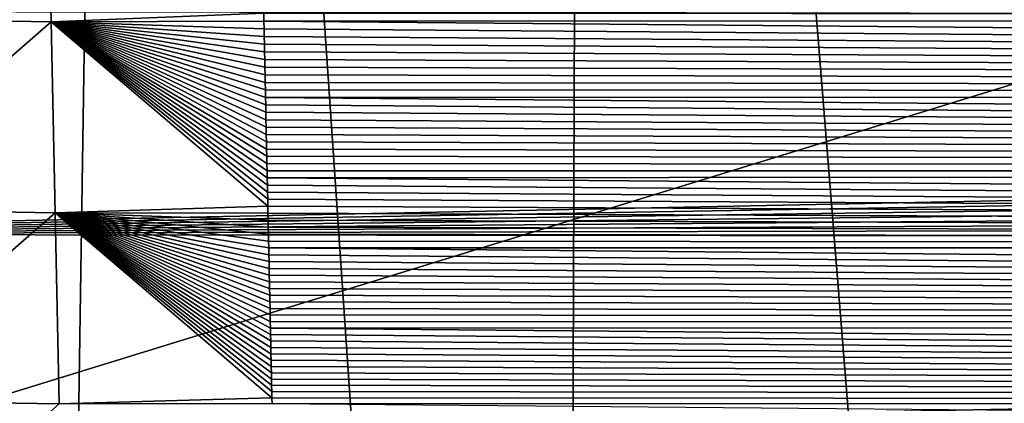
# Model space of a CAD drawing. Header units: metres. Extents: x -26 to 26, y -147 to 24.
# Tile 29 of 254: x -12.3 to -9.59, y -103.38 to -102.32. Entities that reach past the tile are written whole.
import ezdxf

# ---------------------------------------------------------------- set-up
doc = ezdxf.new("R2010")
doc.units = ezdxf.units.M
doc.layers.add('solid_12_411_052_XXX', color=7, linetype='CONTINUOUS')

msp = doc.modelspace()

# ---------------------------------------------------------------- linework, layer by layer
at = {"layer": 'solid_12_411_052_XXX'}
for points in [[(18.619715, -93.811142, 121.330444), (-18.618845, -93.840805, 121.330444), (-18.285822, -105.184723, 121.330444)], [(18.28219, -105.308563, 121.330444), (18.619715, -93.811142, 121.330444), (-18.285822, -105.184723, 121.330444)], [(-13.712, -111.910103, 103.664612), (-13.147792, -94.40995, 103.010925), (-12.27065, -111.915184, 103.202377)], [(-12.27065, -111.915184, 103.202377), (-13.147792, -94.40995, 103.010925), (-12.00337, -94.411972, 102.666466)], [(-12.27065, -111.915184, 103.202377), (-12.00337, -94.411972, 102.666466), (-10.809678, -111.919655, 102.806793)], [(-10.809678, -111.919655, 102.806793), (-12.00337, -94.411972, 102.666466), (-10.746757, -94.414001, 102.329155)], [(-10.809678, -111.919655, 102.806793), (-10.746757, -94.414001, 102.329155), (-9.33274, -111.923637, 102.476768)], [(-9.33274, -111.923637, 102.476768), (-10.746757, -94.414001, 102.329155), (-9.404312, -94.415939, 102.017281)], [(-12.820736, -102.315948, 155.763367), (-12.228422, -101.799919, 155.58609), (-12.21732, -102.326225, 155.590836)], [(-12.21732, -102.326225, 155.590836), (-12.228422, -101.799919, 155.58609), (-11.63122, -102.302734, 155.536896)], [(14.162191, -102.248718, 161.649963), (-14.161121, -102.296303, 161.649963), (14.160238, -102.338135, 161.649963)], [(14.160238, -102.338135, 161.649963), (-14.161121, -102.296303, 161.649963), (-14.147714, -102.911057, 161.650024)], [(-12.809457, -102.842712, 155.768097), (-12.820736, -102.315948, 155.763367), (-12.21732, -102.326225, 155.590836)], [(-12.21732, -102.326225, 155.590836), (-11.63122, -102.302734, 155.536896), (-11.630768, -102.324257, 155.537094)], [(11.63095, -102.316963, 155.537033), (-11.630768, -102.324257, 155.537094), (-11.63122, -102.302734, 155.536896)], [(11.63095, -102.316963, 155.537033), (11.626532, -102.526619, 155.538925), (-11.630768, -102.324257, 155.537094)], [(14.160238, -102.338135, 161.649963), (-14.147714, -102.911057, 161.650024), (14.158303, -102.426636, 161.649979)], [(-12.809457, -102.842712, 155.768097), (-12.21732, -102.326225, 155.590836), (-12.206124, -102.852402, 155.595596)], [(-12.21732, -102.326225, 155.590836), (-11.630768, -102.324257, 155.537094), (-11.630318, -102.34568, 155.537292)], [(-12.21732, -102.326225, 155.590836), (-11.630318, -102.34568, 155.537292), (-11.629869, -102.36702, 155.537476)], [(-12.21732, -102.326225, 155.590836), (-11.629869, -102.36702, 155.537476), (-11.629421, -102.38826, 155.537674)], [(-12.21732, -102.326225, 155.590836), (-11.629421, -102.38826, 155.537674), (-11.628975, -102.409424, 155.537857)], [(-12.21732, -102.326225, 155.590836), (-11.628975, -102.409424, 155.537857), (-11.628531, -102.430489, 155.538055)], [(-12.21732, -102.326225, 155.590836), (-11.628531, -102.430489, 155.538055), (-11.628089, -102.451469, 155.538239)], [(-12.21732, -102.326225, 155.590836), (-11.628089, -102.451469, 155.538239), (-11.627648, -102.472366, 155.538437)], [(-12.21732, -102.326225, 155.590836), (-11.627648, -102.472366, 155.538437), (-11.627209, -102.493179, 155.53862)], [(-12.21732, -102.326225, 155.590836), (-11.627209, -102.493179, 155.53862), (-11.626771, -102.513908, 155.538803)], [(-12.21732, -102.326225, 155.590836), (-11.626771, -102.513908, 155.538803), (-11.626335, -102.534554, 155.538986)], [(-12.21732, -102.326225, 155.590836), (-11.626335, -102.534554, 155.538986), (-11.625901, -102.555115, 155.539185)], [(-12.21732, -102.326225, 155.590836), (-11.625901, -102.555115, 155.539185), (-11.625468, -102.575592, 155.539368)], [(-12.21732, -102.326225, 155.590836), (-11.625468, -102.575592, 155.539368), (-11.625037, -102.595993, 155.539551)], [(-12.21732, -102.326225, 155.590836), (-11.625037, -102.595993, 155.539551), (-11.624607, -102.616318, 155.539734)], [(-12.21732, -102.326225, 155.590836), (-11.624607, -102.616318, 155.539734), (-11.624179, -102.636559, 155.539917)], [(-12.21732, -102.326225, 155.590836), (-11.624179, -102.636559, 155.539917), (-11.623752, -102.656715, 155.5401)], [(-12.21732, -102.326225, 155.590836), (-11.623752, -102.656715, 155.5401), (-11.623326, -102.676796, 155.540283)], [(-12.21732, -102.326225, 155.590836), (-11.623326, -102.676796, 155.540283), (-11.622903, -102.696793, 155.540466)], [(-12.21732, -102.326225, 155.590836), (-11.622903, -102.696793, 155.540466), (-11.622481, -102.716705, 155.540634)], [(-12.21732, -102.326225, 155.590836), (-11.622481, -102.716705, 155.540634), (-11.622061, -102.736534, 155.540817)], [(-12.21732, -102.326225, 155.590836), (-11.622061, -102.736534, 155.540817), (-11.621642, -102.756279, 155.541)], [(-12.21732, -102.326225, 155.590836), (-11.621642, -102.756279, 155.541), (-11.621224, -102.77594, 155.541183)], [(-12.21732, -102.326225, 155.590836), (-11.621224, -102.77594, 155.541183), (-11.620809, -102.795517, 155.541351)], [(-12.21732, -102.326225, 155.590836), (-11.620809, -102.795517, 155.541351), (-11.620395, -102.81501, 155.541534)], [(-12.21732, -102.326225, 155.590836), (-11.620395, -102.81501, 155.541534), (-11.619982, -102.834419, 155.541702)], [(-12.206124, -102.852402, 155.595596), (-12.21732, -102.326225, 155.590836), (-11.619982, -102.834419, 155.541702)], [(11.626532, -102.526619, 155.538925), (-11.630318, -102.34568, 155.537292), (-11.630768, -102.324257, 155.537094)], [(11.626532, -102.526619, 155.538925), (-11.629869, -102.36702, 155.537476), (-11.630318, -102.34568, 155.537292)], [(11.626532, -102.526619, 155.538925), (-11.629421, -102.38826, 155.537674), (-11.629869, -102.36702, 155.537476)], [(11.626532, -102.526619, 155.538925), (-11.628975, -102.409424, 155.537857), (-11.629421, -102.38826, 155.537674)], [(11.626532, -102.526619, 155.538925), (-11.628531, -102.430489, 155.538055), (-11.628975, -102.409424, 155.537857)], [(14.158303, -102.426636, 161.649979), (-14.147714, -102.911057, 161.650024), (14.156389, -102.514229, 161.649979)], [(11.626532, -102.526619, 155.538925), (-11.628089, -102.451469, 155.538239), (-11.628531, -102.430489, 155.538055)], [(11.626532, -102.526619, 155.538925), (-11.627648, -102.472366, 155.538437), (-11.628089, -102.451469, 155.538239)], [(11.626532, -102.526619, 155.538925), (-11.627209, -102.493179, 155.53862), (-11.627648, -102.472366, 155.538437)], [(11.626532, -102.526619, 155.538925), (-11.626771, -102.513908, 155.538803), (-11.627209, -102.493179, 155.53862)], [(14.156389, -102.514229, 161.649979), (-14.147714, -102.911057, 161.650024), (14.154494, -102.600922, 161.649994)], [(11.626532, -102.526619, 155.538925), (-11.626335, -102.534554, 155.538986), (-11.626771, -102.513908, 155.538803)], [(11.626532, -102.526619, 155.538925), (11.622078, -102.737099, 155.540817), (-11.626335, -102.534554, 155.538986)], [(11.622078, -102.737099, 155.540817), (-11.625901, -102.555115, 155.539185), (-11.626335, -102.534554, 155.538986)], [(11.622078, -102.737099, 155.540817), (-11.625468, -102.575592, 155.539368), (-11.625901, -102.555115, 155.539185)], [(11.622078, -102.737099, 155.540817), (-11.625037, -102.595993, 155.539551), (-11.625468, -102.575592, 155.539368)], [(14.154494, -102.600922, 161.649994), (-14.147714, -102.911057, 161.650024), (14.15262, -102.686722, 161.649994)], [(11.622078, -102.737099, 155.540817), (-11.624607, -102.616318, 155.539734), (-11.625037, -102.595993, 155.539551)], [(11.622078, -102.737099, 155.540817), (-11.624179, -102.636559, 155.539917), (-11.624607, -102.616318, 155.539734)], [(11.622078, -102.737099, 155.540817), (-11.623752, -102.656715, 155.5401), (-11.624179, -102.636559, 155.539917)], [(11.622078, -102.737099, 155.540817), (-11.623326, -102.676796, 155.540283), (-11.623752, -102.656715, 155.5401)], [(14.15262, -102.686722, 161.649994), (-14.147714, -102.911057, 161.650024), (14.150771, -102.771599, 161.650009)], [(11.622078, -102.737099, 155.540817), (-11.622903, -102.696793, 155.540466), (-11.623326, -102.676796, 155.540283)], [(11.622078, -102.737099, 155.540817), (-11.622481, -102.716705, 155.540634), (-11.622903, -102.696793, 155.540466)], [(11.622078, -102.737099, 155.540817), (-11.622061, -102.736534, 155.540817), (-11.622481, -102.716705, 155.540634)], [(11.622078, -102.737099, 155.540817), (-11.621642, -102.756279, 155.541), (-11.622061, -102.736534, 155.540817)], [(11.622078, -102.737099, 155.540817), (11.617573, -102.948944, 155.54274), (-11.621642, -102.756279, 155.541)], [(14.150771, -102.771599, 161.650009), (-14.147714, -102.911057, 161.650024), (14.148947, -102.855553, 161.650009)], [(11.617573, -102.948944, 155.54274), (-11.621224, -102.77594, 155.541183), (-11.621642, -102.756279, 155.541)], [(11.617573, -102.948944, 155.54274), (-11.620809, -102.795517, 155.541351), (-11.621224, -102.77594, 155.541183)], [(11.617573, -102.948944, 155.54274), (-11.620395, -102.81501, 155.541534), (-11.620809, -102.795517, 155.541351)], [(11.617573, -102.948944, 155.54274), (-11.619982, -102.834419, 155.541702), (-11.620395, -102.81501, 155.541534)], [(14.148947, -102.855553, 161.650009), (-14.147714, -102.911057, 161.650024), (14.147143, -102.938591, 161.650024)], [(-12.798071, -103.369812, 155.772842), (-12.809457, -102.842712, 155.768097), (-12.206124, -102.852402, 155.595596)], [(-12.798071, -103.369812, 155.772842), (-12.206124, -102.852402, 155.595596), (-12.194801, -103.378761, 155.600342)], [(-12.206124, -102.852402, 155.595596), (-11.619982, -102.834419, 155.541702), (-11.619571, -102.853752, 155.541885)], [(-12.206124, -102.852402, 155.595596), (-11.619571, -102.853752, 155.541885), (-11.619162, -102.873001, 155.542053)], [(-12.206124, -102.852402, 155.595596), (-11.619162, -102.873001, 155.542053), (-11.618753, -102.892166, 155.542221)], [(-12.206124, -102.852402, 155.595596), (-11.618753, -102.892166, 155.542221), (-11.618347, -102.911247, 155.542404)], [(-12.206124, -102.852402, 155.595596), (-11.618347, -102.911247, 155.542404), (-11.617943, -102.930244, 155.542572)], [(-12.206124, -102.852402, 155.595596), (-11.617943, -102.930244, 155.542572), (-11.617539, -102.949165, 155.54274)], [(-12.206124, -102.852402, 155.595596), (-11.617539, -102.949165, 155.54274), (-11.617138, -102.968002, 155.542908)], [(-12.206124, -102.852402, 155.595596), (-11.617138, -102.968002, 155.542908), (-11.616737, -102.986755, 155.543076)], [(-12.206124, -102.852402, 155.595596), (-11.616737, -102.986755, 155.543076), (-11.616339, -103.005432, 155.543243)], [(-12.206124, -102.852402, 155.595596), (-11.616339, -103.005432, 155.543243), (-11.615942, -103.024025, 155.543411)], [(-12.206124, -102.852402, 155.595596), (-11.615942, -103.024025, 155.543411), (-11.615546, -103.042534, 155.543579)], [(-12.206124, -102.852402, 155.595596), (-11.615546, -103.042534, 155.543579), (-11.615152, -103.060966, 155.543747)], [(-12.206124, -102.852402, 155.595596), (-11.615152, -103.060966, 155.543747), (-11.614759, -103.079308, 155.543915)], [(-12.206124, -102.852402, 155.595596), (-11.614759, -103.079308, 155.543915), (-11.614369, -103.097572, 155.544083)], [(-12.206124, -102.852402, 155.595596), (-11.614369, -103.097572, 155.544083), (-11.613979, -103.115753, 155.54425)], [(-12.206124, -102.852402, 155.595596), (-11.613979, -103.115753, 155.54425), (-11.613592, -103.13385, 155.544418)], [(-12.206124, -102.852402, 155.595596), (-11.613592, -103.13385, 155.544418), (-11.613206, -103.151871, 155.544571)], [(-12.206124, -102.852402, 155.595596), (-11.613206, -103.151871, 155.544571), (-11.612822, -103.169807, 155.544739)], [(-12.206124, -102.852402, 155.595596), (-11.612822, -103.169807, 155.544739), (-11.612438, -103.18766, 155.544891)], [(-12.206124, -102.852402, 155.595596), (-11.612438, -103.18766, 155.544891), (-11.612057, -103.205429, 155.545059)], [(-12.206124, -102.852402, 155.595596), (-11.612057, -103.205429, 155.545059), (-11.611676, -103.223114, 155.545212)], [(-12.206124, -102.852402, 155.595596), (-11.611676, -103.223114, 155.545212), (-11.611299, -103.240723, 155.54538)], [(-12.206124, -102.852402, 155.595596), (-11.611299, -103.240723, 155.54538), (-11.610921, -103.258255, 155.545532)], [(-12.206124, -102.852402, 155.595596), (-11.610921, -103.258255, 155.545532), (-11.610546, -103.275696, 155.5457)], [(-12.206124, -102.852402, 155.595596), (-11.610546, -103.275696, 155.5457), (-11.610172, -103.29306, 155.545853)], [(-12.206124, -102.852402, 155.595596), (-11.610172, -103.29306, 155.545853), (-11.609799, -103.310341, 155.546005)], [(-12.206124, -102.852402, 155.595596), (-11.609799, -103.310341, 155.546005), (-11.609429, -103.327545, 155.546158)], [(-12.206124, -102.852402, 155.595596), (-11.609429, -103.327545, 155.546158), (-11.609059, -103.344666, 155.54631)], [(-12.206124, -102.852402, 155.595596), (-11.609059, -103.344666, 155.54631), (-11.608692, -103.361702, 155.546478)], [(-12.194801, -103.378761, 155.600342), (-12.206124, -102.852402, 155.595596), (-11.608692, -103.361702, 155.546478)], [(11.617573, -102.948944, 155.54274), (-11.619571, -102.853752, 155.541885), (-11.619982, -102.834419, 155.541702)], [(11.617573, -102.948944, 155.54274), (-11.619162, -102.873001, 155.542053), (-11.619571, -102.853752, 155.541885)], [(11.617573, -102.948944, 155.54274), (-11.618753, -102.892166, 155.542221), (-11.619162, -102.873001, 155.542053)], [(14.147143, -102.938591, 161.650024), (-14.147714, -102.911057, 161.650024), (-14.13531, -103.480301, 161.65007)], [(11.617573, -102.948944, 155.54274), (-11.618347, -102.911247, 155.542404), (-11.618753, -102.892166, 155.542221)], [(11.617573, -102.948944, 155.54274), (-11.617943, -102.930244, 155.542572), (-11.618347, -102.911247, 155.542404)], [(14.147143, -102.938591, 161.650024), (-14.13531, -103.480301, 161.65007), (14.145358, -103.020737, 161.650024)], [(11.617573, -102.948944, 155.54274), (-11.617539, -102.949165, 155.54274), (-11.617943, -102.930244, 155.542572)], [(11.617573, -102.948944, 155.54274), (11.613016, -103.162086, 155.544662), (-11.617539, -102.949165, 155.54274)], [(11.613016, -103.162086, 155.544662), (-11.617138, -102.968002, 155.542908), (-11.617539, -102.949165, 155.54274)], [(11.613016, -103.162086, 155.544662), (-11.616737, -102.986755, 155.543076), (-11.617138, -102.968002, 155.542908)], [(11.613016, -103.162086, 155.544662), (-11.616339, -103.005432, 155.543243), (-11.616737, -102.986755, 155.543076)], [(14.145358, -103.020737, 161.650024), (-14.13531, -103.480301, 161.65007), (14.143588, -103.10199, 161.65004)], [(11.613016, -103.162086, 155.544662), (-11.615942, -103.024025, 155.543411), (-11.616339, -103.005432, 155.543243)], [(11.613016, -103.162086, 155.544662), (-11.615546, -103.042534, 155.543579), (-11.615942, -103.024025, 155.543411)], [(11.613016, -103.162086, 155.544662), (-11.615152, -103.060966, 155.543747), (-11.615546, -103.042534, 155.543579)], [(11.613016, -103.162086, 155.544662), (-11.614759, -103.079308, 155.543915), (-11.615152, -103.060966, 155.543747)], [(14.143588, -103.10199, 161.65004), (-14.13531, -103.480301, 161.65007), (14.14183, -103.182365, 161.65004)], [(11.613016, -103.162086, 155.544662), (-11.614369, -103.097572, 155.544083), (-11.614759, -103.079308, 155.543915)], [(11.613016, -103.162086, 155.544662), (-11.613979, -103.115753, 155.54425), (-11.614369, -103.097572, 155.544083)], [(11.613016, -103.162086, 155.544662), (-11.613592, -103.13385, 155.544418), (-11.613979, -103.115753, 155.54425)], [(11.613016, -103.162086, 155.544662), (-11.613206, -103.151871, 155.544571), (-11.613592, -103.13385, 155.544418)], [(11.613016, -103.162086, 155.544662), (-11.612822, -103.169807, 155.544739), (-11.613206, -103.151871, 155.544571)], [(14.14183, -103.182365, 161.65004), (-14.13531, -103.480301, 161.65007), (14.140082, -103.261887, 161.650055)], [(11.613016, -103.162086, 155.544662), (11.608427, -103.375587, 155.5466), (-11.612822, -103.169807, 155.544739)], [(11.608427, -103.375587, 155.5466), (-11.612438, -103.18766, 155.544891), (-11.612822, -103.169807, 155.544739)], [(11.608427, -103.375587, 155.5466), (-11.612057, -103.205429, 155.545059), (-11.612438, -103.18766, 155.544891)], [(11.608427, -103.375587, 155.5466), (-11.611676, -103.223114, 155.545212), (-11.612057, -103.205429, 155.545059)], [(11.608427, -103.375587, 155.5466), (-11.611299, -103.240723, 155.54538), (-11.611676, -103.223114, 155.545212)], [(14.140082, -103.261887, 161.650055), (-14.13531, -103.480301, 161.65007), (14.13834, -103.340561, 161.650055)], [(11.608427, -103.375587, 155.5466), (-11.610921, -103.258255, 155.545532), (-11.611299, -103.240723, 155.54538)], [(11.608427, -103.375587, 155.5466), (-11.610546, -103.275696, 155.5457), (-11.610921, -103.258255, 155.545532)], [(11.608427, -103.375587, 155.5466), (-11.610172, -103.29306, 155.545853), (-11.610546, -103.275696, 155.5457)], [(11.608427, -103.375587, 155.5466), (-11.609799, -103.310341, 155.546005), (-11.610172, -103.29306, 155.545853)], [(11.608427, -103.375587, 155.5466), (-11.609429, -103.327545, 155.546158), (-11.609799, -103.310341, 155.546005)], [(14.13834, -103.340561, 161.650055), (-14.13531, -103.480301, 161.65007), (14.13663, -103.418327, 161.65007)], [(11.608427, -103.375587, 155.5466), (-11.609059, -103.344666, 155.54631), (-11.609429, -103.327545, 155.546158)], [(11.608427, -103.375587, 155.5466), (-11.608692, -103.361702, 155.546478), (-11.609059, -103.344666, 155.54631)], [(-12.786133, -103.900566, 155.777603), (-12.798071, -103.369812, 155.772842), (-12.194801, -103.378761, 155.600342)], [(-12.194801, -103.378761, 155.600342), (-11.608692, -103.361702, 155.546478), (-11.608327, -103.378662, 155.546631)], [(11.608427, -103.375587, 155.5466), (-11.608327, -103.378662, 155.546631), (-11.608692, -103.361702, 155.546478)], [(11.608427, -103.375587, 155.5466), (11.603907, -103.584633, 155.548492), (-11.608327, -103.378662, 155.546631)]]:
    msp.add_3dface(points, dxfattribs=at)

doc.saveas('drawing.dxf')
